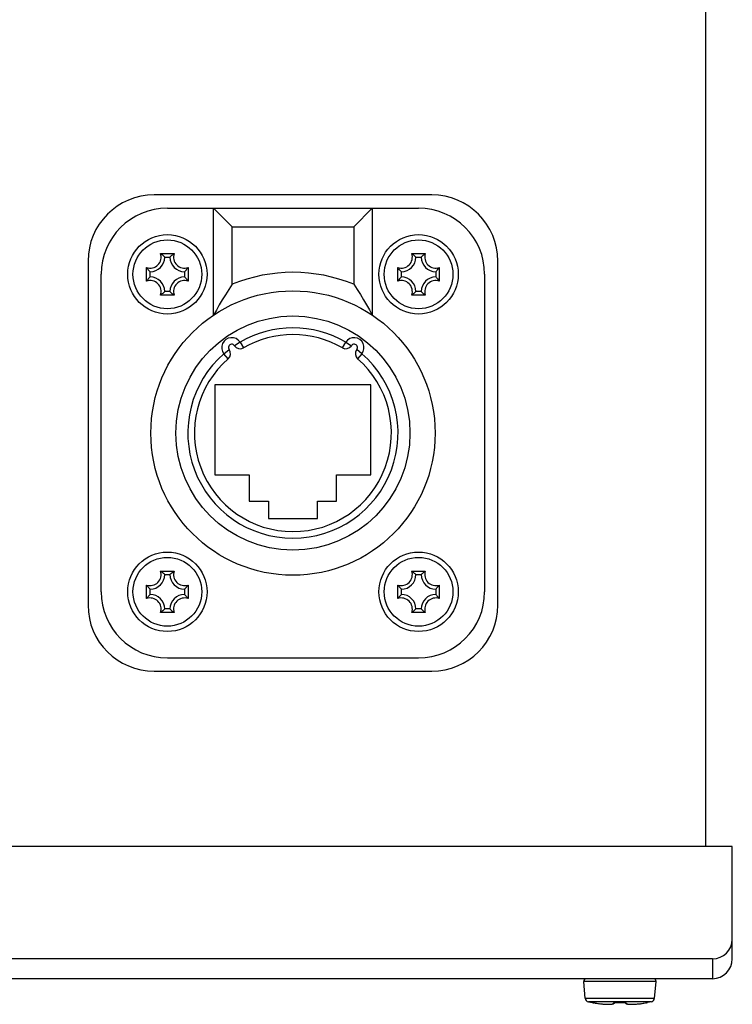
# Model space of a CAD drawing. Extents: x 0 to 420, y 0 to 297.
# Tile 44 of 48: x 273 to 289, y 198 to 220. Entities that reach past the tile are written whole.
import ezdxf

# ---------------------------------------------------------------- set-up
doc = ezdxf.new("R2010")
doc.units = 0
doc.header["$LTSCALE"] = 23.1
doc.layers.get('0').update_dxf_attribs({"linetype": 'CONTINUOUS'})
doc.layers.add('AXES', color=7, linetype='CONTINUOUS')

msp = doc.modelspace()

# ---------------------------------------------------------------- linework, layer by layer
at = {"color": 7, "linetype": 'CONTINUOUS'}
for p, q in [((288.57, 201.182), (288.57, 238.532)), ((282.35, 215.957), (276.05, 215.957)), ((276.35, 215.657), (282.05, 215.657)), ((277.4, 215.657), (277.82, 215.237)), ((277.4, 213.233), (277.4, 215.657)), ((280.58, 215.237), (281, 215.657)), ((281, 215.657), (281, 213.233)), ((277.82, 215.237), (280.58, 215.237)), ((277.82, 213.93), (277.82, 215.237)), ((280.58, 215.237), (280.58, 213.93)), ((276.196, 214.627), (276.503, 214.627)), ((281.896, 214.627), (282.203, 214.627)), ((274.55, 214.457), (274.55, 206.657)), ((276.29, 214.547), (276.41, 214.547)), ((281.99, 214.547), (282.11, 214.547)), ((283.85, 206.657), (283.85, 214.457)), ((275.879, 214.003), (275.879, 214.31)), ((275.96, 214.097), (275.96, 214.217)), ((276.74, 214.217), (276.74, 214.097)), ((276.82, 214.31), (276.82, 214.003)), ((281.579, 214.003), (281.579, 214.31)), ((281.66, 214.097), (281.66, 214.217)), ((282.44, 214.217), (282.44, 214.097)), ((282.52, 214.31), (282.52, 214.003)), ((276.41, 213.767), (276.29, 213.767)), ((282.11, 213.767), (281.99, 213.767)), ((276.503, 213.686), (276.196, 213.686)), ((282.203, 213.686), (281.896, 213.686)), ((278, 212.618), (277.874, 212.537)), ((278, 212.618), (278.076, 212.488)), ((280.324, 212.488), (280.399, 212.618)), ((280.399, 212.618), (280.525, 212.537)), ((277.635, 212.356), (277.752, 212.449)), ((280.765, 212.356), (280.647, 212.449)), ((277.733, 212.243), (277.635, 212.356)), ((280.765, 212.356), (280.666, 212.243)), ((280.97, 211.652), (277.43, 211.652)), ((277.43, 211.652), (277.43, 209.612)), ((280.97, 209.612), (280.97, 211.652)), ((277.43, 209.612), (278.21, 209.612)), ((278.21, 209.612), (278.21, 209.012)), ((280.19, 209.612), (280.97, 209.612)), ((280.19, 209.012), (280.19, 209.612)), ((278.21, 209.012), (278.645, 209.012)), ((278.645, 209.012), (278.645, 208.622)), ((279.755, 209.012), (280.19, 209.012)), ((279.755, 208.622), (279.755, 209.012)), ((278.645, 208.622), (279.755, 208.622)), ((276.196, 207.427), (276.503, 207.427)), ((276.29, 207.347), (276.41, 207.347)), ((281.896, 207.427), (282.203, 207.427)), ((281.99, 207.347), (282.11, 207.347)), ((275.879, 206.803), (275.879, 207.11)), ((275.96, 206.897), (275.96, 207.017)), ((276.74, 207.017), (276.74, 206.897)), ((276.82, 207.11), (276.82, 206.803)), ((281.579, 206.803), (281.579, 207.11)), ((281.66, 206.897), (281.66, 207.017)), ((282.44, 207.017), (282.44, 206.897)), ((282.52, 207.11), (282.52, 206.803)), ((276.41, 206.567), (276.29, 206.567)), ((282.11, 206.567), (281.99, 206.567)), ((276.503, 206.486), (276.196, 206.486)), ((282.203, 206.486), (281.896, 206.486)), ((276.35, 205.457), (282.05, 205.457)), ((276.05, 205.157), (282.35, 205.157)), ((289.17, 201.182), (194.97, 201.182)), ((289.17, 198.632), (289.17, 201.182)), ((288.72, 198.632), (195.42, 198.632)), ((288.72, 198.632), (288.72, 198.181)), ((288.72, 198.182), (195.42, 198.182)), ((287.439, 198.116), (285.8, 198.116)), ((285.834, 197.737), (285.8, 198.116)), ((287.406, 197.737), (287.439, 198.116)), ((287.406, 197.737), (285.834, 197.737)), ((287.335, 197.657), (285.904, 197.657)), ((285.904, 197.657), (285.993, 197.639)), ((285.993, 197.639), (285.993, 197.64)), ((285.999, 197.64), (285.999, 197.64)), ((286.001, 197.64), (286.006, 197.639)), ((286.005, 197.639), (286.011, 197.638)), ((286.009, 197.639), (286.015, 197.638)), ((286.013, 197.638), (286.022, 197.637)), ((286.022, 197.637), (286.034, 197.635)), ((286.044, 197.633), (286.031, 197.635)), ((286.056, 197.631), (286.043, 197.633)), ((286.053, 197.632), (286.056, 197.631)), ((286.056, 197.631), (286.087, 197.626)), ((286.056, 197.631), (286.056, 197.631)), ((286.079, 197.627), (286.094, 197.625)), ((286.087, 197.626), (286.122, 197.621)), ((286.117, 197.622), (286.13, 197.62)), ((286.122, 197.621), (286.156, 197.616)), ((286.122, 197.621), (286.156, 197.616)), ((286.51, 197.639), (286.515, 197.64)), ((286.515, 197.639), (286.52, 197.64)), ((286.519, 197.64), (286.524, 197.64)), ((286.524, 197.64), (286.529, 197.64)), ((286.529, 197.64), (286.534, 197.64)), ((286.537, 197.64), (286.531, 197.64)), ((286.534, 197.64), (286.563, 197.639)), ((286.537, 197.64), (286.537, 197.64)), ((286.62, 197.639), (286.645, 197.639)), ((286.708, 197.64), (286.682, 197.64)), ((286.702, 197.64), (286.702, 197.64)), ((286.737, 197.638), (286.737, 197.638)), ((287.083, 197.616), (287.117, 197.621)), ((287.11, 197.62), (287.122, 197.622)), ((287.117, 197.621), (287.152, 197.626)), ((287.117, 197.621), (287.152, 197.626)), ((287.146, 197.625), (287.159, 197.627)), ((287.152, 197.626), (287.201, 197.634)), ((287.184, 197.631), (287.184, 197.631)), ((287.213, 197.636), (287.2, 197.634)), ((287.217, 197.637), (287.209, 197.635)), ((287.222, 197.637), (287.214, 197.636)), ((287.221, 197.637), (287.227, 197.638)), ((287.236, 197.639), (287.24, 197.64)), ((287.24, 197.64), (287.241, 197.64)), ((287.335, 197.657), (287.246, 197.639)), ((287.246, 197.64), (287.246, 197.639)), ((286.155, 197.617), (286.189, 197.613)), ((286.178, 197.614), (286.195, 197.612)), ((286.188, 197.613), (286.219, 197.609)), ((286.215, 197.61), (286.233, 197.608)), ((286.219, 197.609), (286.249, 197.607)), ((286.235, 197.608), (286.253, 197.606)), ((286.248, 197.607), (286.276, 197.605)), ((286.276, 197.605), (286.302, 197.603)), ((286.301, 197.603), (286.326, 197.602)), ((286.325, 197.602), (286.348, 197.602)), ((286.348, 197.602), (286.368, 197.602)), ((286.368, 197.602), (286.387, 197.602)), ((286.387, 197.602), (286.404, 197.603)), ((286.404, 197.603), (286.42, 197.604)), ((286.42, 197.604), (286.433, 197.606)), ((286.835, 197.603), (286.852, 197.602)), ((286.852, 197.602), (286.871, 197.602)), ((286.871, 197.602), (286.892, 197.602)), ((286.892, 197.602), (286.914, 197.602)), ((286.914, 197.602), (286.938, 197.603)), ((286.938, 197.603), (286.964, 197.605)), ((286.958, 197.604), (286.975, 197.606)), ((286.963, 197.605), (286.992, 197.607)), ((286.991, 197.607), (287.02, 197.609)), ((287.011, 197.609), (287.029, 197.61)), ((287.02, 197.609), (287.051, 197.613)), ((287.05, 197.612), (287.083, 197.616)), ((287.073, 197.615), (287.088, 197.617))]:
    msp.add_line(p, q, dxfattribs=at)
for points in [[(276.29, 214.547), (276.275, 214.561), (276.259, 214.575), (276.244, 214.589), (276.228, 214.602), (276.213, 214.615), (276.196, 214.627)], [(276.41, 214.547), (276.425, 214.561), (276.44, 214.575), (276.455, 214.589), (276.471, 214.602), (276.487, 214.615), (276.503, 214.627)], [(281.99, 214.547), (281.975, 214.561), (281.959, 214.575), (281.944, 214.589), (281.928, 214.602), (281.913, 214.615), (281.896, 214.627)], [(282.11, 214.547), (282.125, 214.561), (282.14, 214.575), (282.155, 214.589), (282.171, 214.602), (282.187, 214.615), (282.203, 214.627)], [(275.96, 214.217), (275.945, 214.232), (275.931, 214.247), (275.917, 214.262), (275.904, 214.278), (275.892, 214.294), (275.879, 214.31)], [(276.74, 214.217), (276.754, 214.232), (276.768, 214.247), (276.782, 214.262), (276.795, 214.278), (276.808, 214.294), (276.82, 214.31)], [(281.66, 214.217), (281.645, 214.232), (281.631, 214.247), (281.617, 214.262), (281.604, 214.278), (281.592, 214.294), (281.579, 214.31)], [(282.44, 214.217), (282.454, 214.232), (282.468, 214.247), (282.482, 214.262), (282.495, 214.278), (282.508, 214.294), (282.52, 214.31)], [(275.96, 214.097), (275.945, 214.082), (275.931, 214.066), (275.917, 214.051), (275.904, 214.035), (275.892, 214.02), (275.879, 214.003)], [(276.74, 214.097), (276.754, 214.082), (276.768, 214.066), (276.782, 214.051), (276.795, 214.035), (276.808, 214.02), (276.82, 214.003)], [(277.82, 213.93), (277.742, 213.812), (277.667, 213.695), (277.596, 213.579), (277.527, 213.463), (277.462, 213.347), (277.4, 213.233)], [(280.58, 213.93), (280.656, 213.814), (280.73, 213.698), (280.801, 213.582), (280.87, 213.466), (280.936, 213.349), (281, 213.233)], [(281.66, 214.097), (281.645, 214.082), (281.631, 214.066), (281.617, 214.051), (281.604, 214.035), (281.592, 214.02), (281.579, 214.003)], [(282.44, 214.097), (282.454, 214.082), (282.468, 214.066), (282.482, 214.051), (282.495, 214.035), (282.508, 214.02), (282.52, 214.003)], [(276.29, 213.767), (276.275, 213.752), (276.259, 213.738), (276.244, 213.724), (276.228, 213.711), (276.213, 213.699), (276.196, 213.686)], [(276.41, 213.767), (276.425, 213.752), (276.44, 213.738), (276.455, 213.724), (276.471, 213.711), (276.487, 213.699), (276.503, 213.686)], [(281.99, 213.767), (281.975, 213.752), (281.959, 213.738), (281.944, 213.724), (281.928, 213.711), (281.913, 213.699), (281.896, 213.686)], [(282.11, 213.767), (282.125, 213.752), (282.14, 213.738), (282.155, 213.724), (282.171, 213.711), (282.187, 213.699), (282.203, 213.686)], [(276.29, 207.347), (276.275, 207.361), (276.259, 207.375), (276.244, 207.389), (276.228, 207.402), (276.213, 207.415), (276.196, 207.427)], [(276.41, 207.347), (276.425, 207.361), (276.44, 207.375), (276.455, 207.389), (276.471, 207.402), (276.487, 207.415), (276.503, 207.427)], [(281.99, 207.347), (281.975, 207.361), (281.959, 207.375), (281.944, 207.389), (281.928, 207.402), (281.913, 207.415), (281.896, 207.427)], [(282.11, 207.347), (282.125, 207.361), (282.14, 207.375), (282.155, 207.389), (282.171, 207.402), (282.187, 207.415), (282.203, 207.427)], [(275.96, 207.017), (275.945, 207.032), (275.931, 207.047), (275.917, 207.062), (275.904, 207.078), (275.892, 207.094), (275.879, 207.11)], [(276.74, 207.017), (276.754, 207.032), (276.768, 207.047), (276.782, 207.062), (276.795, 207.078), (276.808, 207.094), (276.82, 207.11)], [(281.66, 207.017), (281.645, 207.032), (281.631, 207.047), (281.617, 207.062), (281.604, 207.078), (281.592, 207.094), (281.579, 207.11)], [(282.44, 207.017), (282.454, 207.032), (282.468, 207.047), (282.482, 207.062), (282.495, 207.078), (282.508, 207.094), (282.52, 207.11)], [(275.96, 206.897), (275.945, 206.882), (275.931, 206.866), (275.917, 206.851), (275.904, 206.835), (275.892, 206.82), (275.879, 206.803)], [(276.74, 206.897), (276.754, 206.882), (276.768, 206.866), (276.782, 206.851), (276.795, 206.835), (276.808, 206.82), (276.82, 206.803)], [(281.66, 206.897), (281.645, 206.882), (281.631, 206.866), (281.617, 206.851), (281.604, 206.835), (281.592, 206.82), (281.579, 206.803)], [(282.44, 206.897), (282.454, 206.882), (282.468, 206.866), (282.482, 206.851), (282.495, 206.835), (282.508, 206.82), (282.52, 206.803)], [(276.29, 206.567), (276.275, 206.552), (276.259, 206.538), (276.244, 206.524), (276.228, 206.511), (276.213, 206.499), (276.196, 206.486)], [(276.41, 206.567), (276.425, 206.552), (276.44, 206.538), (276.455, 206.524), (276.471, 206.511), (276.487, 206.499), (276.503, 206.486)], [(281.99, 206.567), (281.975, 206.552), (281.959, 206.538), (281.944, 206.524), (281.928, 206.511), (281.913, 206.499), (281.896, 206.486)], [(282.11, 206.567), (282.125, 206.552), (282.14, 206.538), (282.155, 206.524), (282.171, 206.511), (282.187, 206.499), (282.203, 206.486)], [(285.993, 197.64), (285.998, 197.64), (285.999, 197.64)], [(286.004, 197.639), (285.998, 197.64), (285.996, 197.64), (285.995, 197.64), (285.994, 197.64), (285.993, 197.64)], [(286.32, 197.602), (286.335, 197.602), (286.348, 197.602), (286.361, 197.602), (286.373, 197.602), (286.385, 197.602), (286.395, 197.603), (286.405, 197.603), (286.413, 197.604), (286.42, 197.605), (286.427, 197.606), (286.433, 197.606), (286.438, 197.607), (286.442, 197.608), (286.447, 197.609), (286.451, 197.61), (286.454, 197.611), (286.458, 197.612), (286.461, 197.614), (286.464, 197.615), (286.467, 197.616), (286.469, 197.618), (286.472, 197.62), (286.474, 197.622), (286.475, 197.624), (286.476, 197.627), (286.476, 197.629), (286.476, 197.631)], [(286.434, 197.606), (286.446, 197.608), (286.457, 197.61), (286.467, 197.613), (286.475, 197.616), (286.483, 197.62), (286.49, 197.625), (286.497, 197.631)], [(286.497, 197.639), (286.492, 197.638), (286.489, 197.637), (286.485, 197.637), (286.483, 197.636), (286.481, 197.635), (286.479, 197.635), (286.478, 197.634), (286.477, 197.633), (286.476, 197.633), (286.476, 197.632), (286.476, 197.631)], [(286.476, 197.631), (286.481, 197.632), (286.485, 197.632), (286.489, 197.634), (286.493, 197.636), (286.496, 197.638)], [(286.493, 197.637), (286.493, 197.637), (286.494, 197.637), (286.495, 197.637), (286.497, 197.638), (286.5, 197.638)], [(286.531, 197.64), (286.525, 197.64), (286.519, 197.64), (286.513, 197.64), (286.507, 197.64), (286.502, 197.639), (286.497, 197.639)], [(286.497, 197.631), (286.502, 197.638), (286.502, 197.638)], [(286.5, 197.638), (286.503, 197.639), (286.506, 197.639), (286.51, 197.639)], [(286.502, 197.638), (286.504, 197.639), (286.508, 197.639), (286.511, 197.639)], [(286.537, 197.64), (286.558, 197.64), (286.578, 197.64), (286.599, 197.639), (286.62, 197.639)], [(286.563, 197.639), (286.578, 197.639), (286.594, 197.639), (286.62, 197.639)], [(286.62, 197.639), (286.64, 197.639), (286.661, 197.64), (286.682, 197.64)], [(286.645, 197.639), (286.661, 197.639), (286.676, 197.639), (286.692, 197.64)], [(286.692, 197.64), (286.706, 197.64), (286.711, 197.64), (286.715, 197.64), (286.72, 197.64), (286.724, 197.64), (286.728, 197.639), (286.732, 197.639), (286.735, 197.639)], [(286.742, 197.639), (286.738, 197.639), (286.732, 197.64), (286.726, 197.64), (286.72, 197.64), (286.714, 197.64), (286.708, 197.64)], [(286.735, 197.639), (286.738, 197.638), (286.741, 197.638), (286.743, 197.638), (286.744, 197.637), (286.746, 197.637), (286.747, 197.637)], [(286.737, 197.638), (286.743, 197.631), (286.749, 197.625), (286.756, 197.62), (286.764, 197.616), (286.773, 197.613), (286.783, 197.61), (286.794, 197.608), (286.806, 197.606), (286.82, 197.604), (286.835, 197.603)], [(286.763, 197.631), (286.763, 197.632), (286.763, 197.633), (286.762, 197.633), (286.761, 197.634), (286.76, 197.635), (286.759, 197.635), (286.756, 197.636), (286.754, 197.637), (286.751, 197.637), (286.747, 197.638), (286.742, 197.639)], [(286.763, 197.631), (286.759, 197.632), (286.754, 197.632), (286.75, 197.634), (286.746, 197.636), (286.744, 197.638)], [(286.763, 197.631), (286.763, 197.629), (286.763, 197.627), (286.764, 197.624), (286.766, 197.622), (286.768, 197.619), (286.772, 197.617), (286.776, 197.615), (286.782, 197.612), (286.789, 197.61), (286.796, 197.608), (286.805, 197.607), (286.814, 197.605), (286.824, 197.604), (286.834, 197.603), (286.846, 197.603), (286.857, 197.602), (286.87, 197.602), (286.883, 197.602), (286.897, 197.602), (286.911, 197.602), (286.926, 197.603), (286.941, 197.603)], [(287.234, 197.639), (287.231, 197.639), (287.226, 197.638)], [(287.246, 197.64), (287.246, 197.64), (287.245, 197.64), (287.243, 197.64), (287.241, 197.64), (287.238, 197.64), (287.233, 197.639)], [(287.246, 197.64), (287.241, 197.64), (287.24, 197.64)], [(286.271, 197.605), (286.288, 197.604), (286.304, 197.603)]]:
    msp.add_lwpolyline(points, dxfattribs=at)
for centre, radius in [((276.35, 214.157), 0.9), ((282.05, 214.157), 0.9), ((276.35, 214.157), 0.78), ((282.05, 214.157), 0.78), ((279.2, 210.557), 3.225), ((279.2, 210.557), 2.655), ((276.35, 206.957), 0.9), ((276.35, 206.957), 0.78), ((282.05, 206.957), 0.9), ((282.05, 206.957), 0.78)]:
    msp.add_circle(centre, radius, dxfattribs=at)
for centre, radius, start, end in [((276.05, 214.457), 1.5, 90, 180), ((282.35, 214.457), 1.5, 0, 90), ((276.35, 214.157), 1.5, 90, 180), ((282.05, 214.157), 1.5, 0, 90), ((275.96, 214.547), 0.25, 251.3025, 18.6975), ((276.74, 214.547), 0.25, 161.3025, 288.6975), ((281.66, 214.547), 0.25, 251.3025, 18.6975), ((282.44, 214.547), 0.25, 161.3025, 288.6975), ((275.96, 214.547), 0.33, 270, 360), ((276.74, 214.547), 0.33, 180, 270), ((281.66, 214.547), 0.33, 270, 360), ((282.44, 214.547), 0.33, 180, 270), ((279.2, 210.557), 3.645, 67.753, 112.247), ((275.96, 213.767), 0.25, 341.3025, 108.6975), ((275.96, 213.767), 0.33, 0, 90), ((276.74, 213.767), 0.33, 90, 180), ((276.74, 213.767), 0.25, 71.3025, 198.6975), ((281.66, 213.767), 0.25, 341.3025, 108.6975), ((281.66, 213.767), 0.33, 0, 90), ((282.44, 213.767), 0.33, 90, 180), ((282.44, 213.767), 0.25, 71.3025, 198.6975), ((279.2, 210.557), 2.385, 59.8073, 120.1927), ((277.811, 212.496), 0.225, 32.8964, 218.3036), ((279.2, 210.557), 2.235, 59.8074, 120.1926), ((280.588, 212.496), 0.225, 321.6964, 147.1036), ((277.635, 212.356), 0.15, 311.0058, 38.3044), ((277.811, 212.496), 0.075, 32.8891, 218.3021), ((278, 212.618), 0.15, 212.9, 300.1941), ((280.399, 212.618), 0.15, 239.8059, 327.1044), ((280.588, 212.496), 0.075, 321.6891, 147.1021), ((280.765, 212.356), 0.15, 141.7, 228.9942), ((279.2, 210.557), 2.385, 131.0073, 48.9927), ((279.2, 210.557), 2.235, 131.0074, 48.9926), ((275.96, 207.347), 0.25, 251.3025, 18.6975), ((275.96, 207.347), 0.33, 270, 360), ((276.74, 207.347), 0.33, 180, 270), ((276.74, 207.347), 0.25, 161.3025, 288.6975), ((281.66, 207.347), 0.25, 251.3025, 18.6975), ((281.66, 207.347), 0.33, 270, 360), ((282.44, 207.347), 0.33, 180, 270), ((282.44, 207.347), 0.25, 161.3025, 288.6975), ((275.96, 206.567), 0.25, 341.3025, 108.6975), ((275.96, 206.567), 0.33, 0, 90), ((276.74, 206.567), 0.33, 90, 180), ((276.74, 206.567), 0.25, 71.3025, 198.6975), ((281.66, 206.567), 0.25, 341.3025, 108.6975), ((281.66, 206.567), 0.33, 0, 90), ((282.44, 206.567), 0.33, 90, 180), ((282.44, 206.567), 0.25, 71.3025, 198.6975), ((276.05, 206.657), 1.5, 180, 270), ((282.35, 206.657), 1.5, 270, 360), ((288.72, 199.082), 0.45, 270, 360), ((288.72, 198.632), 0.45, 270, 360), ((285.86, 198.122), 0.06, 90, 185), ((287.379, 198.122), 0.06, 355, 90), ((285.923, 197.745), 0.09, 185, 257.9606), ((285.999, 197.669), 0.03, 259.4744, 279.7422), ((287.241, 197.669), 0.03, 260.2552, 280.5256), ((287.316, 197.745), 0.09, 282.0394, 355)]:
    msp.add_arc(centre, radius, start, end, dxfattribs=at)
at = {"layer": 'AXES', "color": 7, "linetype": 'CONTINUOUS'}
for p, q in [((274.85, 206.957), (274.85, 214.157)), ((283.55, 214.157), (283.55, 206.957))]:
    msp.add_line(p, q, dxfattribs=at)
for centre, start, end in [((276.35, 206.957), 180, 270), ((282.05, 206.957), 270, 360)]:
    msp.add_arc(centre, 1.5, start, end, dxfattribs=at)

doc.saveas('drawing.dxf')
